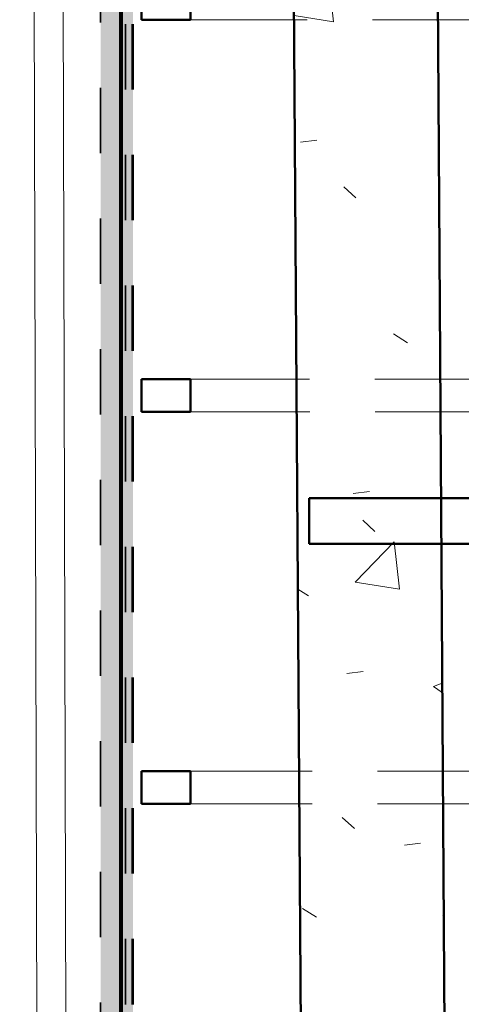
# Model space of a CAD drawing. Header units: metres. Extents: x -16.9 to 14.1, y -9.7 to 11.
# Tile 6 of 256: x -13.631 to -12.955, y -4.428 to -2.921. Entities that reach past the tile are written whole.
import ezdxf

# ---------------------------------------------------------------- set-up
doc = ezdxf.new("R2010")
doc.units = ezdxf.units.M
doc.linetypes.add('Tiret', pattern=[0.00635, 0.003175, -0.003175])
for name, color, linetype, lineweight in [('A-ROOF', 132, 'Continuous', 18), ('A-WALL', 113, 'Continuous', 25), ('A-WALL-PATT', 111, 'Continuous', 50), ('S-BEAM', 12, 'Continuous', 18), ('S-BEAM-HDLN', 1, 'Tiret', 18)]:
    doc.layers.add(name, color=color, linetype=linetype, lineweight=lineweight)

msp = doc.modelspace()

# ---------------------------------------------------------------- hatches: boundary and pattern name
at = {"layer": 'A-WALL-PATT', "lineweight": 18}
h = msp.add_hatch(dxfattribs=at)
h.set_pattern_fill('FP_1', color=256, style=0, pattern_type=2)
h.set_pattern_definition([(50, (0, 0), (0.546555, -0.047815), [0.05715, -0.62865]), (355, (0, 0), (-0.105728, 0.573166), [0.04572, -0.50292]), (100.451, (0.04555, -0.004), (0.440828, 0.52535), [0.04857, -0.53427]), (46.184, (0, 0.1524), (0.813237, -0.12613), [0.08572, -0.94297]), (96.636, (0.0678, 0.1419), (0.71221, 0.742287), [0.07286, -0.80141]), (351.184, (0, 0.1524), (0.712217, 0.742274), [0.06858, -0.75438]), (21, (0.0762, 0.1143), (0.454846, -0.306795), [0.05715, -0.62865]), (326, (0.0762, 0.1143), (0.185405, 0.55256), [0.04572, -0.50292]), (71.451, (0.1141, 0.08873), (0.64025, 0.245763), [0.04857, -0.53427]), (37.5, (0, 0), (0.009261, 0.2536672), [0.02515, -0.47168, 0.02515, -0.48539, -0.50482]), (37.5, (0, 0), (0.009261, 0.2536672), [-1.007, 0.02515, -0.47968]), (7.5, (0, 0), (0.200456, 0.300546), [0.02515, -0.26594, 0.02515, -0.46025, -0.1924]), (7.5, (0, 0), (0.200456, 0.300546), [-0.77648, 0.02515, -0.16726]), (327.5, (-0.16993, 0), (0.4067682, -0.0171882), [0.02515, -0.16535, 0.02515, -0.56921, -0.78867]), (327.5, (-0.16993, 0), (0.4067682, -0.0171882), [-0.78486, 0.02515, -0.76352]), (317.5, (-0.24613, 0), (0.444383, 0.076279), [0.02515, -0.2225, 0.02515, -0.36957, -0.56007]), (317.5, (-0.24613, 0), (0.444383, 0.076279), [-0.64237, 0.02515, -0.53492])])
h.paths.add_polyline_path([(-13.1924, -5.7823), (-12.9724, -5.7823), (-13.0416, 4.7785), (-13.2634, 5.0556), (-13.1947, -5.4237)])
at = {"layer": 'S-BEAM'}
for points in [[(-13.5072, -5.725), (-13.5062, -5.725), (-13.5062, 5.2723), (-13.5072, 5.2723), (-13.5072, 0.0995)], [(-13.4775, -5.725), (-13.4775, 5.2723), (-13.5062, 5.2723), (-13.5062, -5.725)], [(-13.4702, -5.725), (-13.4702, 5.2723), (-13.4745, 5.2723), (-13.4745, -5.725)], [(-13.4702, -5.725), (-13.469, -5.725), (-13.4691, 5.2723), (-13.4702, 5.2723), (-13.4702, 0.0995)], [(-13.4591, -5.725), (-13.4591, 5.2723), (-13.469, 5.2723), (-13.469, -5.725)], [(-13.4576, -5.725), (-13.4576, 5.2723), (-13.4591, 5.2723), (-13.4591, -5.725)]]:
    msp.add_hatch(color=9, dxfattribs=at).paths.add_polyline_path(points)

# ---------------------------------------------------------------- linework, layer by layer
at = {"layer": 'A-ROOF'}
for p, q in [((-13.6011, -5.9355), (-13.631, 5.5149)), ((-13.5864, 5.4592), (-13.5567, -5.8801))]:
    msp.add_line(p, q, dxfattribs=at)
at = {"layer": 'A-WALL', "lineweight": 50}
for p, q in [((-13.1924, -5.7823), (-13.2634, 5.0556)), ((-13.0416, 4.7785), (-12.9738, -5.5576))]:
    msp.add_line(p, q, dxfattribs=at)
at = {"layer": 'S-BEAM', "color": 1, "linetype": 'Tiret', "lineweight": 35}
for p, q in [((-13.5073, -5.725), (-13.5073, 5.2723)), ((-13.4689, 5.2723), (-13.4689, -5.725)), ((-13.4591, 5.2723), (-13.4591, -5.725)), ((-13.4576, 5.2723), (-13.4576, -5.725))]:
    msp.add_line(p, q, dxfattribs=at)
at = {"layer": 'S-BEAM', "lineweight": 50}
for p, q in [((-13.4775, -5.725), (-13.4775, 5.2723)), ((-13.4745, 5.2723), (-13.4745, -5.725)), ((-13.4446, -2.921), (-13.4446, -2.871)), ((-13.3696, -2.871), (-13.3696, -2.921)), ((-13.3696, -2.921), (-13.4446, -2.921)), ((-13.4446, -3.521), (-13.4446, -3.471)), ((-13.4446, -3.471), (-13.3696, -3.471)), ((-13.3696, -3.471), (-13.3696, -3.521)), ((-13.3696, -3.521), (-13.4446, -3.521)), ((-13.1882, -3.723), (-13.1882, -3.653)), ((-13.1882, -3.653), (-12.889, -3.653)), ((-12.889, -3.723), (-13.1882, -3.723)), ((-13.4446, -4.121), (-13.4446, -4.071)), ((-13.4446, -4.071), (-13.3696, -4.071)), ((-13.3696, -4.071), (-13.3696, -4.121)), ((-13.3696, -4.121), (-13.4446, -4.121))]:
    msp.add_line(p, q, dxfattribs=at)
at = {"layer": 'S-BEAM'}
for p, q in [((-13.2111, -2.921), (-13.3696, -2.921)), ((-11.323, -2.921), (-12.9911, -2.921)), ((-13.2075, -3.471), (-13.3696, -3.471)), ((-11.7632, -3.471), (-12.9875, -3.471)), ((-13.2072, -3.521), (-13.3696, -3.521)), ((-11.8032, -3.521), (-12.9872, -3.521)), ((-13.2036, -4.071), (-13.3696, -4.071)), ((-12.2434, -4.071), (-12.9836, -4.071)), ((-13.2033, -4.121), (-13.3696, -4.121)), ((-12.2834, -4.121), (-12.9832, -4.121))]:
    msp.add_line(p, q, dxfattribs=at)
at = {"layer": 'S-BEAM-HDLN'}
for p, q in [((-12.9912, -2.921), (-13.2111, -2.921)), ((-12.9875, -3.471), (-13.2075, -3.471)), ((-12.9872, -3.521), (-13.2072, -3.521)), ((-12.9836, -4.071), (-13.2035, -4.071)), ((-12.9833, -4.121), (-13.2032, -4.121))]:
    msp.add_line(p, q, dxfattribs=at)

doc.saveas('drawing.dxf')
